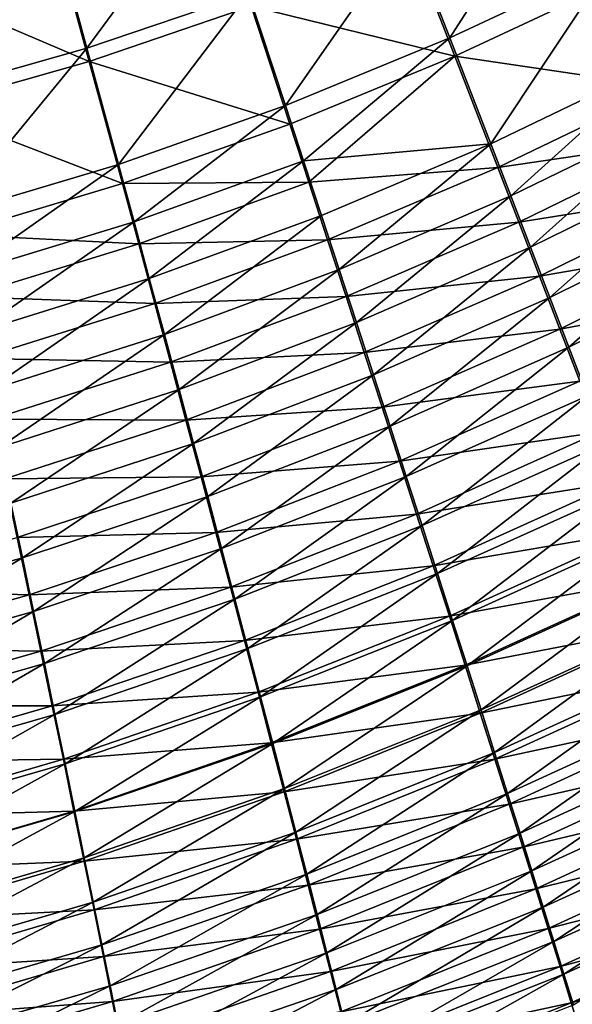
# Model space of a CAD drawing. Header units: metres. Extents: x -900 to 900, y -400 to 400.
# Tile 167 of 243: x 466 to 488, y -266 to -228. Entities that reach past the tile are written whole.
import ezdxf

# ---------------------------------------------------------------- set-up
doc = ezdxf.new("R2010")
doc.units = ezdxf.units.M

msp = doc.modelspace()

# ---------------------------------------------------------------- linework, layer by layer
at = {"layer": 'top'}
for points in [[(487.541382, -221.610062, -490.113922), (481.476715, -224.367981, -490.180298), (483.094116, -228.531937, -489.249817)], [(489.337891, -225.608505, -489.214813), (487.541382, -221.610062, -490.113922), (483.094116, -228.531937, -489.249817)], [(473.867554, -222.428253, -490.856079), (467.833038, -224.377823, -490.945984), (469.075531, -228.923706, -490.315155)], [(473.867554, -222.428253, -490.856079), (469.075531, -228.923706, -490.315155), (475.316132, -226.807358, -490.247467)], [(467.833038, -224.377823, -490.945984), (461.748871, -226.002289, -491.038086), (462.770905, -230.712494, -490.383026)], [(467.833038, -224.377823, -490.945984), (462.770905, -230.712494, -490.383026), (469.075531, -228.923706, -490.315155)], [(481.476715, -224.367981, -490.180298), (475.316132, -226.807358, -490.247467), (476.742004, -231.135803, -489.282532)], [(481.476715, -224.367981, -490.180298), (476.742004, -231.135803, -489.282532), (483.094116, -228.531937, -489.249817)], [(467.867432, -224.658722, -493.933838), (469.169189, -229.435562, -493.270966), (461.784088, -226.284271, -494.025452)], [(475.420959, -227.310516, -493.204834), (469.169189, -229.435562, -493.270966), (467.867432, -224.658722, -493.933838)], [(481.593872, -224.862442, -493.139069), (483.289215, -229.238678, -492.161194), (475.420959, -227.310516, -493.204834)], [(489.555481, -226.298203, -492.129059), (483.289215, -229.238678, -492.161194), (481.593872, -224.862442, -493.139069)], [(484.676453, -232.620102, -487.981598), (489.337891, -225.608505, -489.214813), (483.094116, -228.531937, -489.249817)], [(489.337891, -225.608505, -489.214813), (484.676453, -232.620102, -487.981598), (491.097595, -229.536926, -487.99057)], [(469.169189, -229.435562, -493.270966), (462.854584, -231.233292, -493.337128), (461.784088, -226.284271, -494.025452)], [(489.555481, -226.298203, -492.129059), (491.40033, -230.42717, -490.842468), (483.289215, -229.238678, -492.161194)], [(475.316132, -226.807358, -490.247467), (469.075531, -228.923706, -490.315155), (470.296661, -233.414719, -489.312408)], [(475.316132, -226.807358, -490.247467), (470.296661, -233.414719, -489.312408), (476.742004, -231.135803, -489.282532)], [(475.420959, -227.310516, -493.204834), (476.915222, -231.859253, -492.190765), (469.169189, -229.435562, -493.270966)], [(483.289215, -229.238678, -492.161194), (476.915222, -231.859253, -492.190765), (475.420959, -227.310516, -493.204834)], [(483.094116, -228.531937, -489.249817), (476.742004, -231.135803, -489.282532), (477.443207, -233.27121, -488.667877)], [(484.676453, -232.620102, -487.981598), (483.094116, -228.531937, -489.249817), (477.443207, -233.27121, -488.667877)], [(469.075531, -228.923706, -490.315155), (462.770905, -230.712494, -490.383026), (463.773254, -235.363251, -489.33902)], [(469.075531, -228.923706, -490.315155), (463.773254, -235.363251, -489.33902), (470.296661, -233.414719, -489.312408)], [(469.169189, -229.435562, -493.270966), (470.448578, -234.154694, -492.217224), (462.854584, -231.233292, -493.337128)], [(476.915222, -231.859253, -492.190765), (470.448578, -234.154694, -492.217224), (469.169189, -229.435562, -493.270966)], [(476.915222, -231.859253, -492.190765), (483.289215, -229.238678, -492.161194), (477.649994, -234.103317, -491.544861)], [(483.289215, -229.238678, -492.161194), (484.947723, -233.535233, -490.8284), (477.649994, -234.103317, -491.544861)], [(491.40033, -230.42717, -490.842468), (484.947723, -233.535233, -490.8284), (483.289215, -229.238678, -492.161194)], [(491.097595, -229.536926, -487.99057), (484.676453, -232.620102, -487.981598), (485.450989, -234.626877, -487.222382)], [(485.450989, -234.626877, -487.222382), (491.959991, -231.46669, -487.257965), (491.097595, -229.536926, -487.99057)], [(491.40033, -230.42717, -490.842468), (492.304413, -232.455414, -490.07254), (484.947723, -233.535233, -490.8284)], [(470.448578, -234.154694, -492.217224), (463.904449, -236.119797, -492.240112), (462.854584, -231.233292, -493.337128)], [(476.742004, -231.135803, -489.282532), (470.296661, -233.414719, -489.312408), (470.896332, -235.629013, -488.673187)], [(476.742004, -231.135803, -489.282532), (470.896332, -235.629013, -488.673187), (477.443207, -233.27121, -488.667877)], [(486.212952, -236.604828, -486.381409), (491.959991, -231.46669, -487.257965), (485.450989, -234.626877, -487.222382)], [(491.959991, -231.46669, -487.257965), (486.212952, -236.604828, -486.381409), (492.809082, -233.369797, -486.446564)], [(476.915222, -231.859253, -492.190765), (477.649994, -234.103317, -491.544861), (470.448578, -234.154694, -492.217224)], [(492.304413, -232.455414, -490.07254), (485.759552, -235.644257, -490.030518), (484.947723, -233.535233, -490.8284)], [(492.304413, -232.455414, -490.07254), (493.19458, -234.455643, -489.219788), (485.759552, -235.644257, -490.030518)], [(478.134827, -235.382187, -487.965973), (484.676453, -232.620102, -487.981598), (477.443207, -233.27121, -488.667877)], [(478.815674, -237.464966, -487.177521), (484.676453, -232.620102, -487.981598), (478.134827, -235.382187, -487.965973)], [(484.676453, -232.620102, -487.981598), (478.815674, -237.464966, -487.177521), (485.450989, -234.626877, -487.222382)], [(477.443207, -233.27121, -488.667877), (470.896332, -235.629013, -488.673187), (471.487183, -237.816818, -487.942902)], [(471.487183, -237.816818, -487.942902), (478.134827, -235.382187, -487.965973), (477.443207, -233.27121, -488.667877)], [(470.296661, -233.414719, -489.312408), (463.773254, -235.363251, -489.33902), (464.264526, -237.6548, -488.672913)], [(470.296661, -233.414719, -489.312408), (464.264526, -237.6548, -488.672913), (470.896332, -235.629013, -488.673187)], [(484.947723, -233.535233, -490.8284), (478.374786, -236.321686, -490.80719), (477.649994, -234.103317, -491.544861)], [(484.947723, -233.535233, -490.8284), (485.759552, -235.644257, -490.030518), (478.374786, -236.321686, -490.80719)], [(486.212952, -236.604828, -486.381409), (486.961273, -238.5513, -485.460205), (492.809082, -233.369797, -486.446564)], [(492.809082, -233.369797, -486.446564), (486.961273, -238.5513, -485.460205), (493.643799, -235.24382, -485.55777)], [(470.448578, -234.154694, -492.217224), (471.076843, -236.481445, -491.545502), (463.904449, -236.119797, -492.240112)], [(477.649994, -234.103317, -491.544861), (471.076843, -236.481445, -491.545502), (470.448578, -234.154694, -492.217224)], [(477.649994, -234.103317, -491.544861), (478.374786, -236.321686, -490.80719), (471.076843, -236.481445, -491.545502)], [(493.19458, -234.455643, -489.219788), (486.558167, -237.722977, -489.146698), (485.759552, -235.644257, -490.030518)], [(493.19458, -234.455643, -489.219788), (494.069641, -236.425262, -488.285767), (486.558167, -237.722977, -489.146698)], [(485.450989, -234.626877, -487.222382), (478.815674, -237.464966, -487.177521), (479.484741, -239.516525, -486.304016)], [(479.484741, -239.516525, -486.304016), (486.212952, -236.604828, -486.381409), (485.450989, -234.626877, -487.222382)], [(472.068115, -239.974075, -487.122437), (478.134827, -235.382187, -487.965973), (471.487183, -237.816818, -487.942902)], [(472.068115, -239.974075, -487.122437), (478.815674, -237.464966, -487.177521), (478.134827, -235.382187, -487.965973)], [(493.643799, -235.24382, -485.55777), (486.961273, -238.5513, -485.460205), (487.695007, -240.463669, -484.460358)], [(494.463074, -237.086319, -484.593079), (493.643799, -235.24382, -485.55777), (487.695007, -240.463669, -484.460358)], [(470.896332, -235.629013, -488.673187), (464.264526, -237.6548, -488.672913), (464.747925, -239.917633, -487.911682)], [(470.896332, -235.629013, -488.673187), (464.747925, -239.917633, -487.911682), (471.487183, -237.816818, -487.942902)], [(485.759552, -235.644257, -490.030518), (479.088226, -238.510406, -489.978607), (478.374786, -236.321686, -490.80719)], [(485.759552, -235.644257, -490.030518), (486.558167, -237.722977, -489.146698), (479.088226, -238.510406, -489.978607)], [(471.076843, -236.481445, -491.545502), (464.419037, -238.527481, -491.540161), (463.904449, -236.119797, -492.240112)], [(478.374786, -236.321686, -490.80719), (471.695831, -238.780334, -490.778076), (471.076843, -236.481445, -491.545502)], [(478.374786, -236.321686, -490.80719), (479.088226, -238.510406, -489.978607), (471.695831, -238.780334, -490.778076)], [(471.076843, -236.481445, -491.545502), (471.695831, -238.780334, -490.778076), (464.419037, -238.527481, -491.540161)], [(480.141113, -241.534027, -485.347229), (486.212952, -236.604828, -486.381409), (479.484741, -239.516525, -486.304016)], [(480.141113, -241.534027, -485.347229), (486.961273, -238.5513, -485.460205), (486.212952, -236.604828, -486.381409)], [(494.069641, -236.425262, -488.285767), (487.342499, -239.768585, -488.178589), (486.558167, -237.722977, -489.146698)], [(494.069641, -236.425262, -488.285767), (494.928467, -238.36174, -487.271942), (487.342499, -239.768585, -488.178589)], [(494.463074, -237.086319, -484.593079), (487.695007, -240.463669, -484.460358), (488.413116, -242.339294, -483.383392)], [(472.638275, -242.097534, -486.213379), (478.815674, -237.464966, -487.177521), (472.068115, -239.974075, -487.122437)], [(478.815674, -237.464966, -487.177521), (472.638275, -242.097534, -486.213379), (479.484741, -239.516525, -486.304016)], [(471.487183, -237.816818, -487.942902), (464.747925, -239.917633, -487.911682), (465.222412, -242.147369, -487.056244)], [(465.222412, -242.147369, -487.056244), (472.068115, -239.974075, -487.122437), (471.487183, -237.816818, -487.942902)], [(486.558167, -237.722977, -489.146698), (479.789307, -240.66629, -489.060638), (479.088226, -238.510406, -489.978607)], [(486.558167, -237.722977, -489.146698), (487.342499, -239.768585, -488.178589), (479.789307, -240.66629, -489.060638)], [(471.695831, -238.780334, -490.778076), (464.925293, -240.904999, -490.740265), (464.419037, -238.527481, -491.540161)], [(479.088226, -238.510406, -489.978607), (472.304443, -241.047134, -489.915863), (471.695831, -238.780334, -490.778076)], [(479.088226, -238.510406, -489.978607), (479.789307, -240.66629, -489.060638), (472.304443, -241.047134, -489.915863)], [(486.961273, -238.5513, -485.460205), (480.141113, -241.534027, -485.347229), (480.783844, -243.514618, -484.308777)], [(487.695007, -240.463669, -484.460358), (486.961273, -238.5513, -485.460205), (480.783844, -243.514618, -484.308777)], [(494.928467, -238.36174, -487.271942), (488.111511, -241.778336, -487.127808), (487.342499, -239.768585, -488.178589)], [(471.695831, -238.780334, -490.778076), (472.304443, -241.047134, -489.915863), (464.925293, -240.904999, -490.740265)], [(479.484741, -239.516525, -486.304016), (472.638275, -242.097534, -486.213379), (473.196808, -244.184113, -485.21759)], [(473.196808, -244.184113, -485.21759), (480.141113, -241.534027, -485.347229), (479.484741, -239.516525, -486.304016)], [(487.342499, -239.768585, -488.178589), (480.477081, -242.786377, -488.055115), (479.789307, -240.66629, -489.060638)], [(487.342499, -239.768585, -488.178589), (488.111511, -241.778336, -487.127808), (480.477081, -242.786377, -488.055115)], [(465.687286, -244.340485, -486.108398), (472.068115, -239.974075, -487.122437), (465.222412, -242.147369, -487.056244)], [(465.687286, -244.340485, -486.108398), (472.638275, -242.097534, -486.213379), (472.068115, -239.974075, -487.122437)], [(481.412079, -245.45546, -483.190369), (487.695007, -240.463669, -484.460358), (480.783844, -243.514618, -484.308777)], [(487.695007, -240.463669, -484.460358), (481.412079, -245.45546, -483.190369), (488.413116, -242.339294, -483.383392)], [(472.304443, -241.047134, -489.915863), (465.422241, -243.247711, -489.84137), (464.925293, -240.904999, -490.740265)], [(479.789307, -240.66629, -489.060638), (472.901703, -243.278366, -488.960571), (472.304443, -241.047134, -489.915863)], [(479.789307, -240.66629, -489.060638), (480.477081, -242.786377, -488.055115), (472.901703, -243.278366, -488.960571)], [(472.304443, -241.047134, -489.915863), (472.901703, -243.278366, -488.960571), (465.422241, -243.247711, -489.84137)], [(473.74292, -246.230743, -484.136932), (480.141113, -241.534027, -485.347229), (473.196808, -244.184113, -485.21759)], [(480.783844, -243.514618, -484.308777), (480.141113, -241.534027, -485.347229), (473.74292, -246.230743, -484.136932)], [(480.477081, -242.786377, -488.055115), (488.111511, -241.778336, -487.127808), (481.150574, -244.867645, -486.963806)], [(481.150574, -244.867645, -486.963806), (488.111511, -241.778336, -487.127808), (488.864136, -243.749435, -485.996002)], [(466.141876, -246.493668, -485.070099), (472.638275, -242.097534, -486.213379), (465.687286, -244.340485, -486.108398)], [(472.638275, -242.097534, -486.213379), (466.141876, -246.493668, -485.070099), (473.196808, -244.184113, -485.21759)], [(488.413116, -242.339294, -483.383392), (481.412079, -245.45546, -483.190369), (482.024841, -247.353699, -481.993683)], [(488.413116, -242.339294, -483.383392), (482.024841, -247.353699, -481.993683), (489.114594, -244.175537, -482.230927)], [(472.901703, -243.278366, -488.960571), (480.477081, -242.786377, -488.055115), (473.486816, -245.470825, -487.914124)], [(473.486816, -245.470825, -487.914124), (480.477081, -242.786377, -488.055115), (481.150574, -244.867645, -486.963806)], [(465.422241, -243.247711, -489.84137), (472.901703, -243.278366, -488.960571), (465.909119, -245.551926, -488.845367)], [(465.909119, -245.551926, -488.845367), (472.901703, -243.278366, -488.960571), (473.486816, -245.470825, -487.914124)], [(474.275787, -248.23436, -482.973175), (480.783844, -243.514618, -484.308777), (473.74292, -246.230743, -484.136932)], [(474.275787, -248.23436, -482.973175), (481.412079, -245.45546, -483.190369), (480.783844, -243.514618, -484.308777)], [(488.864136, -243.749435, -485.996002), (481.808838, -246.907104, -485.788452), (481.150574, -244.867645, -486.963806)], [(489.599304, -245.679123, -484.784821), (481.808838, -246.907104, -485.788452), (488.864136, -243.749435, -485.996002)], [(473.196808, -244.184113, -485.21759), (466.141876, -246.493668, -485.070099), (466.585449, -248.603607, -483.94339)], [(466.585449, -248.603607, -483.94339), (473.74292, -246.230743, -484.136932), (473.196808, -244.184113, -485.21759)], [(482.024841, -247.353699, -481.993683), (482.621216, -249.206497, -480.720428), (489.114594, -244.175537, -482.230927)], [(489.114594, -244.175537, -482.230927), (482.621216, -249.206497, -480.720428), (489.798401, -245.969757, -481.004486)], [(481.150574, -244.867645, -486.963806), (474.058899, -247.621292, -486.778473), (473.486816, -245.470825, -487.914124)], [(481.808838, -246.907104, -485.788452), (474.058899, -247.621292, -486.778473), (481.150574, -244.867645, -486.963806)], [(473.486816, -245.470825, -487.914124), (466.385162, -247.814148, -487.754333), (465.909119, -245.551926, -488.845367)], [(474.058899, -247.621292, -486.778473), (466.385162, -247.814148, -487.754333), (473.486816, -245.470825, -487.914124)], [(474.794617, -250.191895, -481.72821), (481.412079, -245.45546, -483.190369), (474.275787, -248.23436, -482.973175)], [(481.412079, -245.45546, -483.190369), (474.794617, -250.191895, -481.72821), (482.024841, -247.353699, -481.993683)], [(489.599304, -245.679123, -484.784821), (482.450867, -248.901764, -484.530853), (481.808838, -246.907104, -485.788452)], [(490.315948, -247.564606, -483.495911), (482.450867, -248.901764, -484.530853), (489.599304, -245.679123, -484.784821)], [(467.017334, -250.667007, -482.730286), (473.74292, -246.230743, -484.136932), (466.585449, -248.603607, -483.94339)], [(467.017334, -250.667007, -482.730286), (474.275787, -248.23436, -482.973175), (473.74292, -246.230743, -484.136932)], [(489.798401, -245.969757, -481.004486), (482.621216, -249.206497, -480.720428), (483.200317, -251.011002, -479.372284)], [(489.798401, -245.969757, -481.004486), (483.200317, -251.011002, -479.372284), (490.463593, -247.719299, -479.705627)], [(466.141876, -246.493668, -485.070099), (459.323608, -250.622726, -483.727295), (466.585449, -248.603607, -483.94339)], [(481.808838, -246.907104, -485.788452), (474.617096, -249.726532, -485.555542), (474.058899, -247.621292, -486.778473)], [(482.450867, -248.901764, -484.530853), (474.617096, -249.726532, -485.555542), (481.808838, -246.907104, -485.788452)], [(474.794617, -250.191895, -481.72821), (475.298553, -252.100281, -480.40387), (482.024841, -247.353699, -481.993683)], [(475.298553, -252.100281, -480.40387), (482.621216, -249.206497, -480.720428), (482.024841, -247.353699, -481.993683)], [(474.058899, -247.621292, -486.778473), (466.849701, -250.03093, -486.570404), (466.385162, -247.814148, -487.754333)], [(474.617096, -249.726532, -485.555542), (466.849701, -250.03093, -486.570404), (474.058899, -247.621292, -486.778473)], [(490.315948, -247.564606, -483.495911), (483.075714, -250.848648, -483.19278), (482.450867, -248.901764, -484.530853)], [(491.013031, -249.403107, -482.13092), (483.075714, -250.848648, -483.19278), (490.315948, -247.564606, -483.495911)], [(490.463593, -247.719299, -479.705627), (483.200317, -251.011002, -479.372284), (483.76123, -252.76445, -477.95105)], [(490.463593, -247.719299, -479.705627), (483.76123, -252.76445, -477.95105), (491.109131, -249.421616, -478.335999)], [(466.849701, -250.03093, -486.570404), (459.184662, -249.806488, -487.574951), (466.385162, -247.814148, -487.754333)], [(467.436829, -252.680557, -481.432739), (474.275787, -248.23436, -482.973175), (467.017334, -250.667007, -482.730286)], [(467.436829, -252.680557, -481.432739), (474.794617, -250.191895, -481.72821), (474.275787, -248.23436, -482.973175)], [(466.585449, -248.603607, -483.94339), (459.323608, -250.622726, -483.727295), (459.648438, -252.742233, -482.460602)], [(459.648438, -252.742233, -482.460602), (467.017334, -250.667007, -482.730286), (466.585449, -248.603607, -483.94339)], [(482.450867, -248.901764, -484.530853), (475.160553, -251.78331, -484.247253), (474.617096, -249.726532, -485.555542)], [(483.075714, -250.848648, -483.19278), (475.160553, -251.78331, -484.247253), (482.450867, -248.901764, -484.530853)], [(475.298553, -252.100281, -480.40387), (475.786835, -253.956451, -479.001953), (482.621216, -249.206497, -480.720428)], [(482.621216, -249.206497, -480.720428), (475.786835, -253.956451, -479.001953), (483.200317, -251.011002, -479.372284)], [(491.013031, -249.403107, -482.13092), (483.682465, -252.744736, -481.776031), (483.075714, -250.848648, -483.19278)], [(491.689545, -251.191956, -480.691589), (483.682465, -252.744736, -481.776031), (491.013031, -249.403107, -482.13092)], [(491.109131, -249.421616, -478.335999), (483.76123, -252.76445, -477.95105), (484.303162, -254.464386, -476.458984)], [(491.109131, -249.421616, -478.335999), (484.303162, -254.464386, -476.458984), (491.734192, -251.074417, -476.897736)], [(466.849701, -250.03093, -486.570404), (459.535004, -252.085999, -486.338654), (459.184662, -249.806488, -487.574951)], [(467.302002, -252.198761, -485.295654), (459.535004, -252.085999, -486.338654), (466.849701, -250.03093, -486.570404)], [(474.617096, -249.726532, -485.555542), (467.302002, -252.198761, -485.295654), (466.849701, -250.03093, -486.570404)], [(475.160553, -251.78331, -484.247253), (467.302002, -252.198761, -485.295654), (474.617096, -249.726532, -485.555542)], [(467.436829, -252.680557, -481.432739), (467.843262, -254.640945, -480.052765), (474.794617, -250.191895, -481.72821)], [(467.843262, -254.640945, -480.052765), (475.298553, -252.100281, -480.40387), (474.794617, -250.191895, -481.72821)], [(459.962891, -254.807831, -481.106079), (467.017334, -250.667007, -482.730286), (459.648438, -252.742233, -482.460602)], [(459.962891, -254.807831, -481.106079), (467.436829, -252.680557, -481.432739), (467.017334, -250.667007, -482.730286)], [(483.075714, -250.848648, -483.19278), (475.688446, -253.788422, -482.85553), (475.160553, -251.78331, -484.247253)], [(483.682465, -252.744736, -481.776031), (475.688446, -253.788422, -482.85553), (483.075714, -250.848648, -483.19278)], [(483.200317, -251.011002, -479.372284), (475.786835, -253.956451, -479.001953), (476.258667, -255.757416, -477.524445)], [(483.200317, -251.011002, -479.372284), (476.258667, -255.757416, -477.524445), (483.76123, -252.76445, -477.95105)], [(491.689545, -251.191956, -480.691589), (484.270111, -254.587143, -480.28244), (483.682465, -252.744736, -481.776031)], [(492.344543, -252.928711, -479.180084), (484.270111, -254.587143, -480.28244), (491.689545, -251.191956, -480.691589)], [(491.734192, -251.074417, -476.897736), (484.303162, -254.464386, -476.458984), (484.825409, -256.108459, -474.898468)], [(491.734192, -251.074417, -476.897736), (484.825409, -256.108459, -474.898468), (492.337921, -252.675491, -475.393005)], [(475.160553, -251.78331, -484.247253), (467.741272, -254.314209, -483.93219), (467.302002, -252.198761, -485.295654)], [(475.688446, -253.788422, -482.85553), (467.741272, -254.314209, -483.93219), (475.160553, -251.78331, -484.247253)], [(467.302002, -252.198761, -485.295654), (459.875061, -254.312576, -485.007721), (459.535004, -252.085999, -486.338654)], [(467.741272, -254.314209, -483.93219), (459.875061, -254.312576, -485.007721), (467.302002, -252.198761, -485.295654)], [(467.843262, -254.640945, -480.052765), (468.235931, -256.544891, -478.592407), (475.298553, -252.100281, -480.40387)], [(468.235931, -256.544891, -478.592407), (475.786835, -253.956451, -479.001953), (475.298553, -252.100281, -480.40387)], [(459.962891, -254.807831, -481.106079), (460.266418, -256.815948, -479.665894), (467.436829, -252.680557, -481.432739)], [(460.266418, -256.815948, -479.665894), (467.843262, -254.640945, -480.052765), (467.436829, -252.680557, -481.432739)], [(492.337921, -252.675491, -475.393005), (484.825409, -256.108459, -474.898468), (485.327179, -257.694275, -473.271851)], [(485.327179, -257.694275, -473.271851), (492.919495, -254.222595, -473.824005), (492.337921, -252.675491, -475.393005)], [(483.682465, -252.744736, -481.776031), (476.19989, -255.738632, -481.382324), (475.688446, -253.788422, -482.85553)], [(484.270111, -254.587143, -480.28244), (476.19989, -255.738632, -481.382324), (483.682465, -252.744736, -481.776031)], [(483.76123, -252.76445, -477.95105), (476.258667, -255.757416, -477.524445), (476.713318, -257.50058, -475.973785)], [(483.76123, -252.76445, -477.95105), (476.713318, -257.50058, -475.973785), (484.303162, -254.464386, -476.458984)], [(492.344543, -252.928711, -479.180084), (484.83786, -256.373291, -478.714447), (484.270111, -254.587143, -480.28244)], [(492.977173, -254.611069, -477.598755), (484.83786, -256.373291, -478.714447), (492.344543, -252.928711, -479.180084)], [(475.688446, -253.788422, -482.85553), (468.16687, -256.373779, -482.482147), (467.741272, -254.314209, -483.93219)], [(476.19989, -255.738632, -481.382324), (468.16687, -256.373779, -482.482147), (475.688446, -253.788422, -482.85553)], [(468.235931, -256.544891, -478.592407), (468.614166, -258.38916, -477.053741), (475.786835, -253.956451, -479.001953)], [(475.786835, -253.956451, -479.001953), (468.614166, -258.38916, -477.053741), (476.258667, -255.757416, -477.524445)], [(485.807739, -259.219482, -471.581543), (492.919495, -254.222595, -473.824005), (485.327179, -257.694275, -473.271851)], [(492.919495, -254.222595, -473.824005), (485.807739, -259.219482, -471.581543), (493.478088, -255.713547, -472.192932)], [(467.741272, -254.314209, -483.93219), (460.204224, -256.482483, -483.584534), (459.875061, -254.312576, -485.007721)], [(468.16687, -256.373779, -482.482147), (460.204224, -256.482483, -483.584534), (467.741272, -254.314209, -483.93219)], [(484.270111, -254.587143, -480.28244), (476.694061, -257.630798, -479.829681), (476.19989, -255.738632, -481.382324)], [(484.83786, -256.373291, -478.714447), (476.694061, -257.630798, -479.829681), (484.270111, -254.587143, -480.28244)], [(484.303162, -254.464386, -476.458984), (476.713318, -257.50058, -475.973785), (477.150177, -259.18338, -474.352539)], [(484.303162, -254.464386, -476.458984), (477.150177, -259.18338, -474.352539), (484.825409, -256.108459, -474.898468)], [(492.977173, -254.611069, -477.598755), (485.384979, -258.100677, -477.074524), (484.83786, -256.373291, -478.714447)], [(493.586578, -256.236694, -475.94989), (485.384979, -258.100677, -477.074524), (492.977173, -254.611069, -477.598755)], [(460.266418, -256.815948, -479.665894), (460.558502, -258.763062, -478.142273), (467.843262, -254.640945, -480.052765)], [(460.558502, -258.763062, -478.142273), (468.235931, -256.544891, -478.592407), (467.843262, -254.640945, -480.052765)], [(476.19989, -255.738632, -481.382324), (468.578033, -258.373962, -480.947601), (468.16687, -256.373779, -482.482147)], [(476.694061, -257.630798, -479.829681), (468.578033, -258.373962, -480.947601), (476.19989, -255.738632, -481.382324)], [(476.258667, -255.757416, -477.524445), (468.614166, -258.38916, -477.053741), (468.977386, -260.170929, -475.439484)], [(476.258667, -255.757416, -477.524445), (468.977386, -260.170929, -475.439484), (476.713318, -257.50058, -475.973785)], [(493.478088, -255.713547, -472.192932), (485.807739, -259.219482, -471.581543), (486.266357, -260.681702, -469.829834)], [(486.266357, -260.681702, -469.829834), (494.012848, -257.146088, -470.501953), (493.478088, -255.713547, -472.192932)], [(484.825409, -256.108459, -474.898468), (477.150177, -259.18338, -474.352539), (477.568604, -260.803314, -472.663269)], [(484.825409, -256.108459, -474.898468), (477.568604, -260.803314, -472.663269), (485.327179, -257.694275, -473.271851)], [(468.16687, -256.373779, -482.482147), (460.521942, -258.59201, -482.07135), (460.204224, -256.482483, -483.584534)], [(468.578033, -258.373962, -480.947601), (460.521942, -258.59201, -482.07135), (468.16687, -256.373779, -482.482147)], [(484.83786, -256.373291, -478.714447), (477.170227, -259.462158, -478.200165), (476.694061, -257.630798, -479.829681)], [(485.384979, -258.100677, -477.074524), (477.170227, -259.462158, -478.200165), (484.83786, -256.373291, -478.714447)], [(493.586578, -256.236694, -475.94989), (485.910614, -259.766815, -475.365143), (485.384979, -258.100677, -477.074524)], [(494.171844, -257.803223, -474.235779), (485.910614, -259.766815, -475.365143), (493.586578, -256.236694, -475.94989)], [(460.558502, -258.763062, -478.142273), (460.838562, -260.64566, -476.537537), (468.235931, -256.544891, -478.592407)], [(460.838562, -260.64566, -476.537537), (468.614166, -258.38916, -477.053741), (468.235931, -256.544891, -478.592407)], [(486.70224, -262.078552, -468.019196), (494.012848, -257.146088, -470.501953), (486.266357, -260.681702, -469.829834)], [(494.522949, -258.518066, -468.753296), (494.012848, -257.146088, -470.501953), (486.70224, -262.078552, -468.019196)], [(476.694061, -257.630798, -479.829681), (468.97406, -260.311432, -479.33078), (468.578033, -258.373962, -480.947601)], [(477.170227, -259.462158, -478.200165), (468.97406, -260.311432, -479.33078), (476.694061, -257.630798, -479.829681)], [(476.713318, -257.50058, -475.973785), (468.977386, -260.170929, -475.439484), (469.325104, -261.887573, -473.752411)], [(476.713318, -257.50058, -475.973785), (469.325104, -261.887573, -473.752411), (477.150177, -259.18338, -474.352539)], [(485.327179, -257.694275, -473.271851), (477.568604, -260.803314, -472.663269), (477.967896, -262.357849, -470.9086)], [(477.967896, -262.357849, -470.9086), (485.807739, -259.219482, -471.581543), (485.327179, -257.694275, -473.271851)], [(494.171844, -257.803223, -474.235779), (486.414001, -261.369202, -473.588837), (485.910614, -259.766815, -475.365143)], [(494.732147, -259.30838, -472.458771), (486.414001, -261.369202, -473.588837), (494.171844, -257.803223, -474.235779)], [(468.578033, -258.373962, -480.947601), (460.827637, -260.63739, -480.47049), (460.521942, -258.59201, -482.07135)], [(468.97406, -260.311432, -479.33078), (460.827637, -260.63739, -480.47049), (468.578033, -258.373962, -480.947601)], [(468.614166, -258.38916, -477.053741), (460.838562, -260.64566, -476.537537), (461.106201, -262.460815, -474.854584)], [(468.614166, -258.38916, -477.053741), (461.106201, -262.460815, -474.854584), (468.977386, -260.170929, -475.439484)], [(485.384979, -258.100677, -477.074524), (477.627777, -261.230103, -476.49649), (477.170227, -259.462158, -478.200165)], [(485.910614, -259.766815, -475.365143), (477.627777, -261.230103, -476.49649), (485.384979, -258.100677, -477.074524)], [(494.522949, -258.518066, -468.753296), (486.70224, -262.078552, -468.019196), (487.114685, -263.407715, -466.151917)], [(495.007568, -259.827209, -466.949127), (494.522949, -258.518066, -468.753296), (487.114685, -263.407715, -466.151917)], [(477.170227, -259.462158, -478.200165), (469.35437, -262.183258, -477.634552), (468.97406, -260.311432, -479.33078)], [(477.150177, -259.18338, -474.352539), (469.325104, -261.887573, -473.752411), (469.656708, -263.536346, -471.995331)], [(477.627777, -261.230103, -476.49649), (469.35437, -262.183258, -477.634552), (477.170227, -259.462158, -478.200165)], [(477.150177, -259.18338, -474.352539), (469.656708, -263.536346, -471.995331), (477.568604, -260.803314, -472.663269)], [(478.347412, -263.844452, -469.091064), (485.807739, -259.219482, -471.581543), (477.967896, -262.357849, -470.9086)], [(485.807739, -259.219482, -471.581543), (478.347412, -263.844452, -469.091064), (486.266357, -260.681702, -469.829834)], [(494.732147, -259.30838, -472.458771), (486.894348, -262.905365, -471.748047), (486.414001, -261.369202, -473.588837)], [(495.266541, -260.749786, -470.621124), (486.894348, -262.905365, -471.748047), (494.732147, -259.30838, -472.458771)], [(485.910614, -259.766815, -475.365143), (478.065948, -262.931915, -474.721375), (477.627777, -261.230103, -476.49649)], [(486.414001, -261.369202, -473.588837), (478.065948, -262.931915, -474.721375), (485.910614, -259.766815, -475.365143)], [(487.114685, -263.407715, -466.151917), (487.50293, -264.66687, -464.230652), (495.007568, -259.827209, -466.949127)], [(487.50293, -264.66687, -464.230652), (495.465881, -261.071411, -465.091858), (495.007568, -259.827209, -466.949127)], [(468.97406, -260.311432, -479.33078), (461.120789, -262.61496, -478.784393), (460.827637, -260.63739, -480.47049)], [(468.977386, -260.170929, -475.439484), (461.106201, -262.460815, -474.854584), (461.360962, -264.205658, -473.096497)], [(469.35437, -262.183258, -477.634552), (461.120789, -262.61496, -478.784393), (468.97406, -260.311432, -479.33078)], [(468.977386, -260.170929, -475.439484), (461.360962, -264.205658, -473.096497), (469.325104, -261.887573, -473.752411)], [(486.266357, -260.681702, -469.829834), (478.347412, -263.844452, -469.091064), (478.706543, -265.260559, -467.213226)], [(478.706543, -265.260559, -467.213226), (486.70224, -262.078552, -468.019196), (486.266357, -260.681702, -469.829834)], [(477.568604, -260.803314, -472.663269), (469.656708, -263.536346, -471.995331), (469.97168, -265.114563, -470.171021)], [(477.568604, -260.803314, -472.663269), (469.97168, -265.114563, -470.171021), (477.967896, -262.357849, -470.9086)], [(495.266541, -260.749786, -470.621124), (487.350891, -264.372803, -469.845306), (486.894348, -262.905365, -471.748047)], [(495.774231, -262.125153, -468.725159), (487.350891, -264.372803, -469.845306), (495.266541, -260.749786, -470.621124)], [(495.465881, -261.071411, -465.091858), (487.50293, -264.66687, -464.230652), (487.866486, -265.854248, -462.258942)], [(477.627777, -261.230103, -476.49649), (469.718384, -263.986572, -475.861816), (469.35437, -262.183258, -477.634552)], [(478.065948, -262.931915, -474.721375), (469.718384, -263.986572, -475.861816), (477.627777, -261.230103, -476.49649)], [(486.414001, -261.369202, -473.588837), (478.48407, -264.564972, -472.877502), (478.065948, -262.931915, -474.721375)], [(486.894348, -262.905365, -471.748047), (478.48407, -264.564972, -472.877502), (486.414001, -261.369202, -473.588837)], [(469.35437, -262.183258, -477.634552), (461.400879, -264.521667, -477.016144), (461.120789, -262.61496, -478.784393)], [(469.325104, -261.887573, -473.752411), (461.360962, -264.205658, -473.096497), (461.602509, -265.877258, -471.266296)], [(469.718384, -263.986572, -475.861816), (461.400879, -264.521667, -477.016144), (469.35437, -262.183258, -477.634552)], [(469.325104, -261.887573, -473.752411), (461.602509, -265.877258, -471.266296), (469.656708, -263.536346, -471.995331)], [(479.044586, -266.603699, -465.277679), (486.70224, -262.078552, -468.019196), (478.706543, -265.260559, -467.213226)], [(487.114685, -263.407715, -466.151917), (486.70224, -262.078552, -468.019196), (479.044586, -266.603699, -465.277679)], [(495.774231, -262.125153, -468.725159), (487.782837, -265.769043, -467.883087), (487.350891, -264.372803, -469.845306)], [(496.254333, -263.43222, -466.773468), (487.782837, -265.769043, -467.883087), (495.774231, -262.125153, -468.725159)], [(477.967896, -262.357849, -470.9086), (469.97168, -265.114563, -470.171021), (470.26947, -266.619537, -468.282349)], [(470.26947, -266.619537, -468.282349), (478.347412, -263.844452, -469.091064), (477.967896, -262.357849, -470.9086)], [(478.065948, -262.931915, -474.721375), (470.065552, -265.718536, -474.015533), (469.718384, -263.986572, -475.861816)], [(478.48407, -264.564972, -472.877502), (470.065552, -265.718536, -474.015533), (478.065948, -262.931915, -474.721375)], [(486.894348, -262.905365, -471.748047), (478.8815, -266.126617, -470.96759), (478.48407, -264.564972, -472.877502)], [(487.350891, -264.372803, -469.845306), (478.8815, -266.126617, -470.96759), (486.894348, -262.905365, -471.748047)], [(469.656708, -263.536346, -471.995331), (461.602509, -265.877258, -471.266296), (461.830322, -267.472809, -469.367096)], [(469.656708, -263.536346, -471.995331), (461.830322, -267.472809, -469.367096), (469.97168, -265.114563, -470.171021)], [(479.044586, -266.603699, -465.277679), (479.360931, -267.871429, -463.287262), (487.114685, -263.407715, -466.151917)], [(479.360931, -267.871429, -463.287262), (487.50293, -264.66687, -464.230652), (487.114685, -263.407715, -466.151917)], [(496.254333, -263.43222, -466.773468), (488.189423, -267.091675, -465.864136), (487.782837, -265.769043, -467.883087)], [(469.718384, -263.986572, -475.861816), (461.667511, -266.354431, -475.168915), (461.400879, -264.521667, -477.016144)], [(470.065552, -265.718536, -474.015533), (461.667511, -266.354431, -475.168915), (469.718384, -263.986572, -475.861816)], [(470.549561, -268.048584, -466.332031), (478.347412, -263.844452, -469.091064), (470.26947, -266.619537, -468.282349)], [(478.347412, -263.844452, -469.091064), (470.549561, -268.048584, -466.332031), (478.706543, -265.260559, -467.213226)], [(487.350891, -264.372803, -469.845306), (479.257507, -267.614166, -468.994324), (478.8815, -266.126617, -470.96759)], [(487.782837, -265.769043, -467.883087), (479.257507, -267.614166, -468.994324), (487.350891, -264.372803, -469.845306)], [(478.48407, -264.564972, -472.877502), (470.395264, -267.376343, -472.098633), (470.065552, -265.718536, -474.015533)], [(478.8815, -266.126617, -470.96759), (470.395264, -267.376343, -472.098633), (478.48407, -264.564972, -472.877502)], [(487.50293, -264.66687, -464.230652), (479.360931, -267.871429, -463.287262), (479.655151, -269.06192, -461.245758)], [(487.866486, -265.854248, -462.258942), (487.50293, -264.66687, -464.230652), (479.655151, -269.06192, -461.245758)], [(469.97168, -265.114563, -470.171021), (461.830322, -267.472809, -469.367096), (462.044067, -268.989441, -467.401947)], [(469.97168, -265.114563, -470.171021), (462.044067, -268.989441, -467.401947), (470.26947, -266.619537, -468.282349)], [(478.706543, -265.260559, -467.213226), (470.549561, -268.048584, -466.332031), (470.811371, -269.398956, -464.322906)], [(470.811371, -269.398956, -464.322906), (479.044586, -266.603699, -465.277679), (478.706543, -265.260559, -467.213226)], [(470.065552, -265.718536, -474.015533), (461.920258, -268.110291, -473.246002), (461.667511, -266.354431, -475.168915)], [(470.395264, -267.376343, -472.098633), (461.920258, -268.110291, -473.246002), (470.065552, -265.718536, -474.015533)], [(487.782837, -265.769043, -467.883087), (479.61142, -269.024963, -466.960449), (479.257507, -267.614166, -468.994324)], [(488.189423, -267.091675, -465.864136), (479.61142, -269.024963, -466.960449), (487.782837, -265.769043, -467.883087)]]:
    msp.add_3dface(points, dxfattribs=at)

doc.saveas('drawing.dxf')
